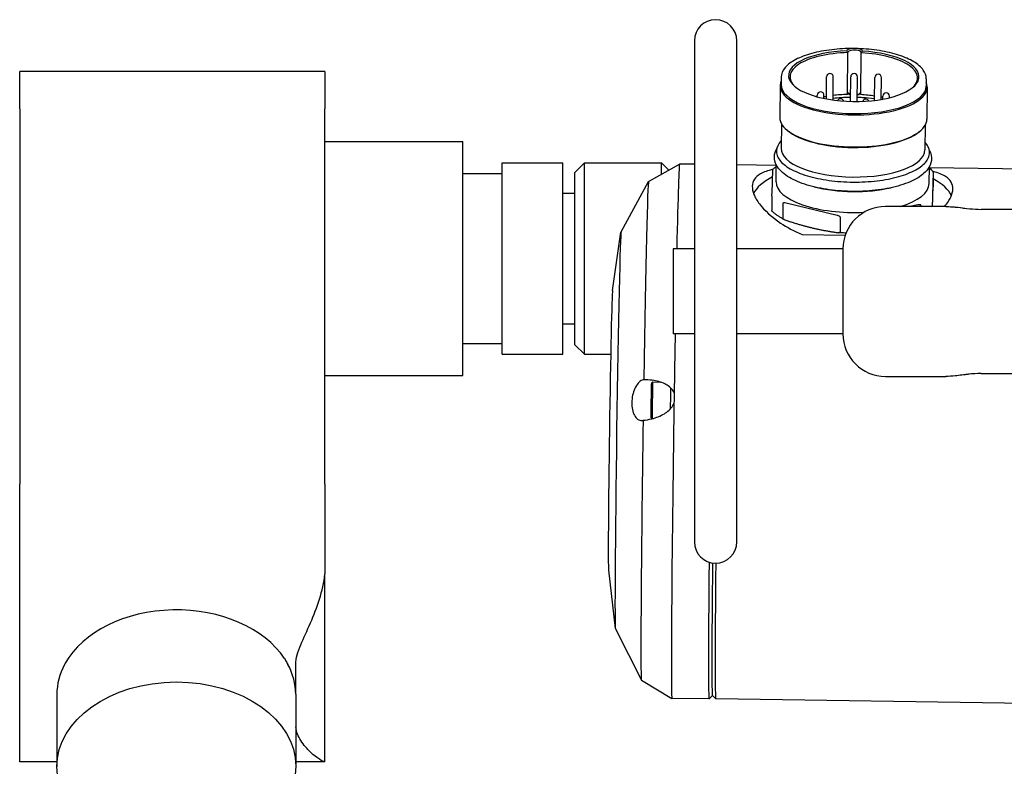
# Model space of a CAD drawing. Header units: inches. Extents: x 24 to 1128, y -74 to 748.
# Tile 123 of 256: x 399.49 to 405.29, y 219.74 to 224.14. Entities that reach past the tile are written whole.
import ezdxf

# ---------------------------------------------------------------- set-up
doc = ezdxf.new("R2010")
doc.units = ezdxf.units.IN
doc.header["$LTSCALE"] = 32
doc.header["$MEASUREMENT"] = 0
doc.layers.add('Visible (ANSI)', color=7, linetype='Continuous', lineweight=30)

msp = doc.modelspace()

# ---------------------------------------------------------------- linework, layer by layer
at = {"layer": 'Visible (ANSI)'}
for p, q in [((403.46405, 224.01416), (403.46405, 221.06416)), ((403.71405, 221.06416), (403.71405, 224.01416)), ((404.36544, 223.6989), (404.36812, 223.9455)), ((404.44417, 223.69778), (404.44685, 223.94438)), ((401.28905, 223.83341), (399.49152, 223.83341)), ((399.49152, 223.61374), (399.49152, 223.83341)), ((401.28905, 223.83341), (401.28905, 223.61374)), ((403.97546, 223.8005), (403.97499, 223.75698)), ((404.24132, 223.6727), (404.24273, 223.8023)), ((404.28062, 223.66625), (404.2821, 223.80187)), ((404.38296, 223.65775), (404.38454, 223.80334)), ((404.42233, 223.65738), (404.42391, 223.80291)), ((404.5247, 223.66399), (404.52615, 223.79826)), ((404.56413, 223.66973), (404.56552, 223.79783)), ((404.82974, 223.79123), (404.82927, 223.74771)), ((403.96902, 223.75161), (403.96698, 223.56303)), ((404.83511, 223.7422), (404.83307, 223.55363)), ((404.18783, 223.68495), (404.18793, 223.6943)), ((404.2271, 223.67554), (404.2273, 223.69387)), ((404.37593, 223.69822), (404.37597, 223.70185)), ((404.43415, 223.69739), (404.43419, 223.70102)), ((404.57352, 223.6714), (404.57371, 223.68879)), ((404.61298, 223.67983), (404.61307, 223.68837)), ((399.49152, 223.61374), (399.49152, 221.40403)), ((401.28905, 221.40403), (401.28905, 223.61374)), ((403.97643, 223.5272), (403.97485, 223.38203)), ((404.82284, 223.51801), (404.82126, 223.37284)), ((404.01204, 223.48688), (404.00674, 223.49141)), ((404.78636, 223.47847), (404.79176, 223.48288)), ((401.28905, 223.42168), (402.10155, 223.42168)), ((402.10155, 222.04446), (402.10155, 223.42168)), ((402.33178, 223.29696), (402.68922, 223.29696)), ((402.33178, 222.16919), (402.33178, 223.29696)), ((402.68922, 222.16919), (402.68922, 223.29696)), ((402.76093, 223.24043), (402.81733, 223.29696)), ((402.81733, 223.29696), (403.27006, 223.29696)), ((402.81733, 222.16919), (402.81733, 223.29696)), ((403.19421, 223.18687), (403.37677, 223.28884)), ((403.31345, 223.25347), (403.27006, 223.29696)), ((403.27006, 223.22924), (403.27006, 223.29696)), ((403.46405, 223.28761), (403.37683, 223.28885)), ((403.94619, 223.28074), (403.71405, 223.28405)), ((403.94515, 223.18425), (403.94623, 223.28432)), ((404.84667, 223.17446), (404.84775, 223.27453)), ((405.63834, 223.25661), (404.84768, 223.26788)), ((402.10155, 223.23418), (402.33178, 223.23418)), ((402.76093, 222.22572), (402.76093, 223.24043)), ((403.92126, 223.11788), (403.9258, 223.25431)), ((404.87056, 223.24084), (404.86601, 223.10441)), ((404.87076, 223.24194), (404.86982, 223.15568)), ((403.0324, 222.89021), (403.19408, 223.18672)), ((402.68922, 223.11781), (402.76093, 223.11781)), ((403.9209, 223.10227), (403.91996, 223.01601)), ((403.98516, 223.05703), (403.98422, 222.97078)), ((404.30513, 222.9873), (404.0037, 223.05984)), ((404.94476, 223.03916), (404.58905, 223.03916)), ((404.77978, 223.04878), (404.73373, 223.03916)), ((404.79844, 223.04544), (404.79838, 223.03916)), ((404.86565, 223.0888), (404.86511, 223.03916)), ((404.32351, 222.9756), (404.32258, 222.88934)), ((405.75655, 223.02242), (405.15205, 223.02242)), ((402.98194, 222.54558), (403.03194, 222.88816)), ((404.09862, 222.87446), (404.35277, 222.87084)), ((403.46405, 222.78916), (403.33905, 222.78916)), ((403.33905, 222.78916), (403.33905, 222.28916)), ((404.33905, 222.78916), (403.71405, 222.78916)), ((404.33905, 222.78916), (404.33905, 222.28916)), ((402.68922, 222.34833), (402.76093, 222.34833)), ((403.46405, 222.28916), (403.33905, 222.28916)), ((404.33905, 222.28916), (403.71405, 222.28916)), ((402.10155, 222.23196), (402.33178, 222.23196)), ((402.76093, 222.22572), (402.81733, 222.16919)), ((402.33178, 222.16919), (402.68922, 222.16919)), ((402.81733, 222.16919), (402.9714, 222.16919)), ((405.15205, 222.05591), (405.75655, 222.05591)), ((401.28905, 222.04446), (402.10155, 222.04446)), ((403.21096, 221.99867), (403.21894, 222.00643)), ((403.21895, 222.00644), (403.26355, 222.0058)), ((404.58905, 222.03916), (404.94476, 222.03916)), ((403.20809, 221.79791), (403.21585, 221.78993)), ((399.49152, 220.34337), (399.49152, 221.40403)), ((401.28905, 221.40403), (401.28905, 220.87621)), ((402.95845, 220.89773), (402.99865, 220.55386)), ((401.28905, 219.77015), (401.28905, 220.87621)), ((402.99906, 220.55181), (403.15222, 220.25081)), ((399.49152, 219.98982), (399.49152, 220.34337)), ((401.11652, 220.16768), (401.11652, 220.34337)), ((403.15234, 220.25065), (403.33193, 220.14352)), ((399.71027, 220.16659), (399.71027, 219.74189)), ((401.11652, 220.16768), (401.11783, 219.74406)), ((403.55046, 220.14039), (403.33199, 220.1435)), ((403.57042, 220.15974), (403.55056, 220.14044)), ((403.57032, 220.15984), (403.58972, 220.13988)), ((405.59349, 220.11126), (403.58982, 220.13983)), ((399.49152, 219.77015), (399.49152, 219.98982)), ((399.71027, 219.77015), (399.49152, 219.77015)), ((401.28877, 219.77015), (401.11775, 219.77015))]:
    msp.add_line(p, q, dxfattribs=at)
msp.add_circle((408.53905, 217.49266), 3.75, dxfattribs=at)
for centre, radius, start, end in [((403.58905, 224.01416), 0.125, 0, 180), ((404.26241, 223.80209), 0.01969, 359.377974, 179.377974), ((404.40423, 223.80313), 0.01969, 359.377974, 179.377974), ((404.54584, 223.79804), 0.01969, 359.377974, 179.377974), ((404.20761, 223.69408), 0.01969, 359.377974, 179.377974), ((404.32443, 223.65411), 0.01969, 16.536725, 153.213446), ((404.47402, 223.65198), 0.01969, 26.028377, 161.288005), ((404.59339, 223.68858), 0.01969, 359.377974, 179.377974), ((404.58905, 222.78916), 0.25, 90, 180), ((404.58905, 222.28916), 0.25, 180, 270), ((403.58905, 221.06416), 0.125, 180, 0)]:
    msp.add_arc(centre, radius, start, end, dxfattribs=at)
for centre, major_axis, ratio, start_param, end_param in [((404.40757, 223.95223), (-0.04724, 0.00051), 0.3891237, 5.2387886, 6.1259837), ((404.40749, 223.94498), (0.03937, -0.00043), 0.3891237, 6.2719451, 9.4185378), ((404.40757, 223.95223), (0.04724, -0.00051), 0.3891237, 0.1397213, 1.0269164), ((404.40272, 223.80674), (-0.38384, 0.00417), 0.3891237, 4.8256745, 10.8648085), ((404.40264, 223.79949), (-0.37596, 0.00408), 0.3891237, 4.8085528, 6.6969406), ((404.40264, 223.79949), (0.37596, -0.00408), 0.3891237, 5.86943, 7.7403375), ((404.40207, 223.7469), (0.43305, -0.0047), 0.3891237, 2.9762598, 6.4485181), ((404.40213, 223.75234), (0.42714, -0.00464), 0.3891237, 3.1415927, 6.2831853), ((404.39996, 223.55289), (-0.37596, 0.00408), 0.3891237, 5.1517593, 5.1940772), ((404.39996, 223.55289), (-0.37596, 0.00408), 0.3891237, 4.8085528, 5.0388127), ((404.40481, 223.69838), (-0.03937, 0.00043), 0.3891237, 5.7958571, 6.2769451), ((404.40469, 223.6875), (0.03937, -0.00043), 0.3891237, 2.145636, 2.3943816), ((404.39984, 223.54201), (0.40155, -0.00436), 0.3891237, 1.6159754, 1.6346197), ((404.39984, 223.54201), (0.40155, -0.00436), 0.3891237, 1.4894926, 1.5178961), ((404.40469, 223.6875), (0.03937, -0.00043), 0.3891237, 0.7297307, 1.096964), ((404.40481, 223.69838), (0.03937, -0.00043), 0.3891237, 0.0112402, 0.4698479), ((404.39996, 223.55289), (-0.37596, 0.00408), 0.3891237, 4.3776441, 4.5987448), ((404.39996, 223.55289), (-0.37596, 0.00408), 0.3891237, 4.2364752, 4.2643041), ((404.40002, 223.55833), (-0.43305, 0.0047), 0.3891237, 0, 3.1415927), ((404.39996, 223.55289), (0.42714, -0.00464), 0.3891237, 3.577702, 5.8470759), ((404.39806, 223.37743), (0.4232, -0.00459), 0.3891237, 3.1415927, 6.2831853), ((403.35441, 221.71618), (0.02242, 1.57267), 0.0080512, 0, 0.8200522), ((404.39473, 223.07056), (-0.59052, 0.00641), 0.3891237, 5.637873, 6.11564), ((403.17333, 221.71876), (0.02093, 1.46813), 0.0080512, 0.0046485, 1.3651448), ((404.39591, 223.17936), (-0.45076, 0.00489), 0.3891237, 0, 1.7253189), ((404.39717, 223.29541), (-0.43196, 0.00469), 0.3891237, 1.0171984, 2.1243942), ((404.39591, 223.17936), (0.45076, -0.00489), 0.3891237, 5.3855127, 6.2831853), ((404.39473, 223.07056), (0.59052, -0.00641), 0.3891237, 0.1687577, 0.6386809), ((403.01587, 221.72101), (0.01667, 1.16934), 0.0080512, 0.0152782, 3.1263145), ((402.9706, 221.72165), (0.01177, 0.82547), 0.0080512, 0.0611952, 3.0803975), ((403.35441, 221.71618), (-0.02242, -1.57267), 0.0080512, 4.3395827, 4.5683364), ((403.20953, 221.89829), (-0.00143, -0.10038), 0.0080512, 3.1496442, 6.2751337), ((403.2174, 221.89818), (-0.00154, -0.10826), 0.0080512, 3.1415927, 6.2701831), ((403.32369, 221.89667), (0.00168, 0.1181), 0.0080512, 0.8838408, 2.0041697), ((403.35441, 221.71618), (-0.02242, -1.57267), 0.0080512, 4.5683364, 4.6086316), ((403.34534, 221.89636), (0.00168, 0.1181), 0.0080512, 1.2568332, 1.6369495), ((403.35441, 221.71618), (-0.02242, -1.57267), 0.0080512, 4.6086316, 6.2831853), ((403.17333, 221.71876), (-0.02093, -1.46813), 0.0080512, 4.6702306, 6.2785368), ((403.57288, 221.71306), (-0.02242, -1.57267), 0.0080512, 5.2226397, 6.2912369), ((403.59257, 221.71278), (-0.02214, -1.55299), 0.0080512, 5.2329607, 6.2751337), ((403.59257, 221.71278), (-0.02214, -1.55299), 0.0080512, 5.2329607, 6.2751337), ((403.61225, 221.7125), (-0.02242, -1.57267), 0.0080512, 5.2265814, 6.2831853), ((400.41339, 220.16714), (-0.70312, -0.00109), 0.7071064, 3.5764012, 5.9048399), ((400.4134, 220.16659), (-0.70313, 0), 0.7071068, 5.9196774, 6.2831853), ((400.15215, 220.48018), (0.41931, 0.34933), 0.3903442, 2.3537797, 2.3714856), ((400.4134, 220.16659), (0.70313, 0), 0.7071068, 0.0021881, 0.363508)]:
    msp.add_ellipse(centre, major_axis=major_axis, ratio=ratio, start_param=start_param, end_param=end_param, dxfattribs=at)
msp.add_ellipse((400.41405, 219.74243), major_axis=(0.70378, 0.00109), ratio=0.7071064, dxfattribs=at)
for points, knots in [([(404.40189, 223.96931), (404.35809, 223.96968), (404.31431, 223.96737), (404.23088, 223.95756), (404.19125, 223.95008), (404.11982, 223.93056), (404.08802, 223.91854), (404.03505, 223.89076), (404.01383, 223.87502), (403.98413, 223.84008), (403.97568, 223.82052), (403.97546, 223.8005)], [4.7273003, 4.7273003, 4.7273003, 4.7273003, 5.0402253, 5.0402253, 5.3531504, 5.3531504, 5.6660754, 5.6660754, 5.9790004, 5.9790004, 6.2919255, 6.2919255, 6.2919255, 6.2919255]), ([(404.43218, 223.9677), (404.4312, 223.96794), (404.43009, 223.96814), (404.42452, 223.96892), (404.41887, 223.96906), (404.41158, 223.96919), (404.41076, 223.9692), (404.40961, 223.96922), (404.40929, 223.96922), (404.40869, 223.96923), (404.40842, 223.96923), (404.40816, 223.96924), (404.40788, 223.96924), (404.40761, 223.96925), (404.40695, 223.96925), (404.40656, 223.96926), (404.40519, 223.96928), (404.40421, 223.96929), (404.40115, 223.96932), (404.39906, 223.96934), (404.39235, 223.9693), (404.3883, 223.96914), (404.38472, 223.96853), (404.38436, 223.96846), (404.384, 223.96838)], [0.39915089, 0.39915089, 0.39915089, 0.39915089, 0.41311804, 0.41311804, 0.46335733, 0.46335733, 0.46969819, 0.46969819, 0.47219264, 0.47219264, 0.47423796, 0.47423796, 0.47423796, 0.47630214, 0.47630214, 0.47923797, 0.47923797, 0.48658141, 0.48658141, 0.5021229, 0.5021229, 0.53710237, 0.53710237, 0.54125736, 0.54125736, 0.54125736, 0.54125736]), ([(404.82974, 223.79123), (404.82993, 223.80899), (404.82364, 223.82659), (404.79926, 223.86065), (404.78, 223.87704), (404.73086, 223.90649), (404.70093, 223.91955), (404.63288, 223.94152), (404.59477, 223.95043), (404.51381, 223.96336), (404.47097, 223.96738), (404.42329, 223.96893), (404.41885, 223.96905), (404.4144, 223.96913)], [3.1503328, 3.1503328, 3.1503328, 3.1503328, 3.4279924, 3.4279924, 3.737427, 3.737427, 4.0468617, 4.0468617, 4.3562964, 4.3562964, 4.665731, 4.665731, 4.6975061, 4.6975061, 4.6975061, 4.6975061]), ([(404.38322, 223.68188), (404.36494, 223.68174), (404.34671, 223.68109), (404.31249, 223.67889), (404.29645, 223.67745), (404.28072, 223.67559)], [4.76843318, 4.76843318, 4.76843318, 4.76843318, 4.91158384, 4.91158384, 5.04045153, 5.04045153, 5.04045153, 5.04045153]), ([(404.37597, 223.70185), (404.37597, 223.70251), (404.37588, 223.70311), (404.37551, 223.70429), (404.3752, 223.70482), (404.37438, 223.70579), (404.3738, 223.70619), (404.37241, 223.70667), (404.37161, 223.70665), (404.37061, 223.70624), (404.37035, 223.7061), (404.3701, 223.70593)], [0, 0, 0, 0, 0.00547246, 0.00547246, 0.011878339, 0.011878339, 0.020307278, 0.020307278, 0.030600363, 0.030600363, 0.034235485, 0.034235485, 0.034235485, 0.034235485]), ([(404.52479, 223.67256), (404.50181, 223.67585), (404.47815, 223.67829), (404.4437, 223.68053), (404.43316, 223.68104), (404.42259, 223.68139)], [4.39370424, 4.39370424, 4.39370424, 4.39370424, 4.58296462, 4.58296462, 4.66574075, 4.66574075, 4.66574075, 4.66574075]), ([(404.43999, 223.70493), (404.43971, 223.70515), (404.43943, 223.70531), (404.43841, 223.70572), (404.43762, 223.70572), (404.43621, 223.7052), (404.43559, 223.70473), (404.43484, 223.7037), (404.43461, 223.70324), (404.43428, 223.7022), (404.43419, 223.70163), (404.43419, 223.70102)], [0.095494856, 0.095494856, 0.095494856, 0.095494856, 0.099720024, 0.099720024, 0.109996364, 0.109996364, 0.119116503, 0.119116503, 0.124469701, 0.124469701, 0.129567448, 0.129567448, 0.129567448, 0.129567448]), ([(403.97534, 223.42695), (403.96635, 223.41746), (403.9594, 223.40758), (403.94594, 223.3788), (403.94478, 223.35919), (403.95784, 223.3214), (403.97174, 223.30327), (404.01321, 223.26905), (404.04135, 223.25305), (404.10873, 223.2253), (404.14793, 223.21356), (404.23337, 223.19546), (404.27957, 223.18909), (404.37438, 223.18231), (404.42296, 223.1819), (404.51765, 223.18706), (404.56374, 223.19264), (404.64886, 223.20924), (404.68785, 223.22026), (404.75489, 223.24676), (404.78289, 223.26223), (404.82501, 223.29634), (404.83914, 223.31502), (404.85105, 223.35322), (404.84932, 223.37257), (404.83581, 223.40017), (404.8296, 223.40911), (404.82175, 223.41776)], [5.9457436, 5.9457436, 5.9457436, 5.9457436, 6.1168144, 6.1168144, 6.4303015, 6.4303015, 6.7412401, 6.7412401, 7.0645221, 7.0645221, 7.3869322, 7.3869322, 7.7082977, 7.7082977, 8.0292689, 8.0292689, 8.3502468, 8.3502468, 8.6716369, 8.6716369, 8.9940953, 8.9940953, 9.3173174, 9.3173174, 9.6267735, 9.6267735, 9.7797, 9.7797, 9.7797, 9.7797]), ([(404.84713, 223.37129), (404.8572, 223.35268), (404.86186, 223.33161), (404.8571, 223.29153), (404.84875, 223.27309), (404.82053, 223.23609), (404.79822, 223.21839), (404.74035, 223.18558), (404.70331, 223.17107), (404.62087, 223.1483), (404.57575, 223.13991), (404.48168, 223.12949), (404.43283, 223.12737), (404.33572, 223.12937), (404.28749, 223.13348), (404.19598, 223.14758), (404.15275, 223.1576), (404.07493, 223.18308), (404.04053, 223.19858), (403.9836, 223.2352), (403.96108, 223.2565), (403.93901, 223.29773), (403.93438, 223.31553), (403.93498, 223.33339)], [2.919984, 2.919984, 2.919984, 2.919984, 3.1747848, 3.1747848, 3.415232, 3.415232, 3.722775, 3.722775, 4.0666121, 4.0666121, 4.4003576, 4.4003576, 4.7287814, 4.7287814, 5.0559505, 5.0559505, 5.384847, 5.384847, 5.7197368, 5.7197368, 6.0639168, 6.0639168, 6.2831853, 6.2831853, 6.2831853, 6.2831853]), ([(403.92599, 223.2582), (403.92984, 223.26173), (403.93394, 223.2652), (403.94081, 223.27061), (403.94343, 223.27258), (403.94613, 223.27453)], [0.385046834, 0.385046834, 0.385046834, 0.385046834, 0.441867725, 0.441867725, 0.47506279, 0.47506279, 0.47506279, 0.47506279]), ([(404.84765, 223.26475), (404.85167, 223.2617), (404.85551, 223.25861), (404.86326, 223.25194), (404.86713, 223.24836), (404.87074, 223.24473)], [2.64904953, 2.64904953, 2.64904953, 2.64904953, 2.69937213, 2.69937213, 2.75602036, 2.75602036, 2.75602036, 2.75602036]), ([(403.92603, 223.25729), (403.89739, 223.25093), (403.87247, 223.24242), (403.83772, 223.22222), (403.82578, 223.21149), (403.80971, 223.18705), (403.80561, 223.17334), (403.80463, 223.14419), (403.80774, 223.12785), (403.82182, 223.09269), (403.83278, 223.07387), (403.87658, 223.01619), (403.92091, 222.97603), (404.00818, 222.91778), (404.05119, 222.89433), (404.09862, 222.87446)], [-3.2083365, -3.2083365, -3.2083365, -3.2083365, -2.855521, -2.855521, -2.5700569, -2.5700569, -2.2845928, -2.2845928, -1.9991286, -1.9991286, -1.7136645, -1.7136645, -1.1427363, -1.1427363, -0.7401268, -0.7401268, -0.7401268, -0.7401268]), ([(404.87076, 223.24194), (404.87076, 223.24223), (404.87076, 223.24255), (404.87077, 223.24307), (404.87077, 223.24336), (404.87077, 223.2442), (404.87076, 223.24452), (404.87072, 223.24524), (404.87063, 223.2431), (404.87056, 223.24084)], [-0.245837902, -0.245837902, -0.245837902, -0.245837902, -0.24342626, -0.24342626, -0.24057759, -0.24057759, -0.231354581, -0.231354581, -0.187089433, -0.187089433, -0.187089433, -0.187089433]), ([(404.93764, 223.03916), (404.95326, 223.05794), (404.96528, 223.0764), (404.98144, 223.11112), (404.98558, 223.12735), (404.98655, 223.1565), (404.98341, 223.17031), (404.96923, 223.19518), (404.95818, 223.20624), (404.92468, 223.2278), (404.89968, 223.23724), (404.87066, 223.2445)], [1.7139874, 1.7139874, 1.7139874, 1.7139874, 1.9991286, 1.9991286, 2.2845928, 2.2845928, 2.5700569, 2.5700569, 2.855521, 2.855521, 3.2202657, 3.2202657, 3.2202657, 3.2202657]), ([(404.86954, 223.14256), (404.8696, 223.14453), (404.86966, 223.14704), (404.86975, 223.1511), (404.86977, 223.15234), (404.8698, 223.15389), (404.8698, 223.15433), (404.86981, 223.15502), (404.86982, 223.15539), (404.86982, 223.15568)], [0.201132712, 0.201132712, 0.201132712, 0.201132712, 0.231354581, 0.231354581, 0.24057759, 0.24057759, 0.24342626, 0.24342626, 0.245837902, 0.245837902, 0.245837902, 0.245837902]), ([(403.9209, 223.10227), (403.9209, 223.10256), (403.92091, 223.10293), (403.92092, 223.10362), (403.92092, 223.10406), (403.92095, 223.10561), (403.92097, 223.10685), (403.92108, 223.11236), (403.92118, 223.11562), (403.92126, 223.11788)], [-0.245837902, -0.245837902, -0.245837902, -0.245837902, -0.24342626, -0.24342626, -0.24057759, -0.24057759, -0.231354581, -0.231354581, -0.187089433, -0.187089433, -0.187089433, -0.187089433]), ([(404.86601, 223.10441), (404.86594, 223.10215), (404.86584, 223.09889), (404.86573, 223.09338), (404.8657, 223.09214), (404.86568, 223.09059), (404.86567, 223.09015), (404.86566, 223.08946), (404.86566, 223.08909), (404.86565, 223.0888)], [-0.058748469, -0.058748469, -0.058748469, -0.058748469, -0.014483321, -0.014483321, -0.005260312, -0.005260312, -0.002411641, -0.002411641, 0, 0, 0, 0]), ([(404.0037, 223.05984), (403.99871, 223.06104), (403.99274, 223.06192), (403.98741, 223.06008), (403.98639, 223.05954), (403.9856, 223.05854), (403.98541, 223.05822), (403.98522, 223.05766), (403.98516, 223.05733), (403.98516, 223.05703)], [-0.058748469, -0.058748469, -0.058748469, -0.058748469, -0.014483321, -0.014483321, -0.005260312, -0.005260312, -0.002411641, -0.002411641, 0, 0, 0, 0]), ([(404.79844, 223.04544), (404.79845, 223.04573), (404.79839, 223.04606), (404.79821, 223.04663), (404.79803, 223.04695), (404.79725, 223.04798), (404.79623, 223.04855), (404.7909, 223.05054), (404.78484, 223.04984), (404.77978, 223.04878)], [-0.245837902, -0.245837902, -0.245837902, -0.245837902, -0.24342626, -0.24342626, -0.24057759, -0.24057759, -0.231354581, -0.231354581, -0.187089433, -0.187089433, -0.187089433, -0.187089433]), ([(404.94476, 223.03916), (404.99051, 223.03916), (405.03701, 223.03124), (405.10754, 223.02411), (405.12984, 223.02235), (405.15205, 223.02235)], [0, 0, 0, 0, 0.3858058, 0.3858058, 0.55509184, 0.55509184, 0.55509184, 0.55509184]), ([(403.91998, 223.01321), (403.91997, 223.01322), (403.91997, 223.01325), (403.91996, 223.01343), (403.91995, 223.01375), (403.91995, 223.01459), (403.91995, 223.01488), (403.91996, 223.0154), (403.91996, 223.01572), (403.91996, 223.01601)], [-0.01854014, -0.01854014, -0.01854014, -0.01854014, -0.014483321, -0.014483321, -0.005260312, -0.005260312, -0.002411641, -0.002411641, 0, 0, 0, 0]), ([(403.99192, 222.96293), (403.98601, 222.96598), (403.98031, 222.96909), (403.96934, 222.97544), (403.96407, 222.97868), (403.95399, 222.98528), (403.94918, 222.98864), (403.94002, 222.99547), (403.93567, 222.99895), (403.92746, 223.00601), (403.92359, 223.00959), (403.91998, 223.01322)], [5.61437187, 5.61437187, 5.61437187, 5.61437187, 5.6710201, 5.6710201, 5.72766833, 5.72766833, 5.78431656, 5.78431656, 5.84096479, 5.84096479, 5.89761302, 5.89761302, 5.89761302, 5.89761302]), ([(404.32351, 222.9756), (404.32352, 222.97589), (404.32347, 222.97625), (404.32329, 222.9769), (404.32311, 222.97731), (404.32234, 222.97869), (404.32133, 222.97971), (404.31608, 222.9841), (404.31012, 222.9861), (404.30513, 222.9873)], [-0.245837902, -0.245837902, -0.245837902, -0.245837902, -0.24342626, -0.24342626, -0.24057759, -0.24057759, -0.231354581, -0.231354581, -0.187089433, -0.187089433, -0.187089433, -0.187089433]), ([(403.98422, 222.97078), (403.98422, 222.97048), (403.98427, 222.97013), (403.98445, 222.96948), (403.98462, 222.96907), (403.98539, 222.96769), (403.9864, 222.96666), (403.99027, 222.96343), (403.994, 222.96171), (403.99765, 222.96052)], [-0.245837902, -0.245837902, -0.245837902, -0.245837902, -0.24342626, -0.24342626, -0.24057759, -0.24057759, -0.231354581, -0.231354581, -0.201132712, -0.201132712, -0.201132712, -0.201132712]), ([(404.309, 222.88559), (404.31266, 222.88502), (404.31639, 222.88494), (404.32032, 222.8863), (404.32134, 222.88683), (404.32214, 222.88784), (404.32232, 222.88816), (404.32252, 222.88872), (404.32257, 222.88905), (404.32258, 222.88934)], [-0.04470519, -0.04470519, -0.04470519, -0.04470519, -0.014483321, -0.014483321, -0.005260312, -0.005260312, -0.002411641, -0.002411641, 0, 0, 0, 0]), ([(404.35723, 222.88276), (404.35218, 222.88295), (404.34713, 222.88317), (404.33186, 222.88393), (404.32167, 222.88457), (404.31153, 222.88532)], [4.773628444, 4.773628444, 4.773628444, 4.773628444, 4.803621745, 4.803621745, 4.864455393, 4.864455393, 4.864455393, 4.864455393]), ([(405.15205, 222.05619), (405.12705, 222.05619), (405.10189, 222.05417), (405.05111, 222.04849), (405.02508, 222.04461), (404.981, 222.04031), (404.96275, 222.03916), (404.94476, 222.03916)], [0, 0, 0, 0, 0.19051892, 0.19051892, 0.40290378, 0.40290378, 0.55558486, 0.55558486, 0.55558486, 0.55558486]), ([(405.15205, 222.05619), (405.12772, 222.05619), (405.10331, 222.05424), (405.07239, 222.05085), (405.06499, 222.04997), (405.05764, 222.04907)], [0, 0, 0, 0, 0.18539777, 0.18539777, 0.24436742, 0.24436742, 0.24436742, 0.24436742]), ([(403.16603, 222.01873), (403.16313, 222.01836), (403.16024, 222.01765), (403.1499, 222.01373), (403.14176, 222.00799), (403.12645, 221.99093), (403.11929, 221.9796), (403.10853, 221.95612), (403.10394, 221.94281), (403.09759, 221.91431), (403.09585, 221.89912), (403.09542, 221.87103), (403.09671, 221.85646), (403.10223, 221.83039), (403.10644, 221.81889), (403.11655, 221.79976), (403.12341, 221.79139), (403.13829, 221.78082), (403.14631, 221.77861), (403.15379, 221.7791), (403.1566, 221.77928), (403.15949, 221.77986), (403.1624, 221.78081)], [-0.9741877, -0.9741877, -0.9741877, -0.9741877, -0.9276072, -0.9276072, -0.8035433, -0.8035433, -0.6794793, -0.6794793, -0.5716415, -0.5716415, -0.4638036, -0.4638036, -0.3559657, -0.3559657, -0.2481279, -0.2481279, -0.1240639, -0.1240639, 0, 0, 0, 0.0465805, 0.0465805, 0.0465805, 0.0465805]), ([(403.3451, 221.94212), (403.34333, 221.94614), (403.34129, 221.9499), (403.32768, 221.97137), (403.30815, 221.98588), (403.26829, 222.00592), (403.24263, 222.01288), (403.19953, 222.01842), (403.18255, 222.01913), (403.16603, 222.01873)], [0.81248761, 0.81248761, 0.81248761, 0.81248761, 0.84602143, 0.84602143, 1.02520628, 1.02520628, 1.24566883, 1.24566883, 1.38446178, 1.38446178, 1.38446178, 1.38446178]), ([(403.1624, 221.78081), (403.17894, 221.78232), (403.19596, 221.78502), (403.23932, 221.7957), (403.26524, 221.80578), (403.30578, 221.83076), (403.32579, 221.84774), (403.34008, 221.87097), (403.34224, 221.87499), (403.34414, 221.87924)], [0.08166959, 0.08166959, 0.08166959, 0.08166959, 0.22046255, 0.22046255, 0.4409251, 0.4409251, 0.62010995, 0.62010995, 0.65364377, 0.65364377, 0.65364377, 0.65364377]), ([(401.11652, 220.34337), (401.11652, 220.38027), (401.12976, 220.41854), (401.16371, 220.49957), (401.1843, 220.54242), (401.24241, 220.67672), (401.27803, 220.77464), (401.28905, 220.87621)], [8.6988277, 8.6988277, 8.6988277, 8.6988277, 9.0964443, 9.0964443, 9.4940609, 9.4940609, 10.2729535, 10.2729535, 10.2729535, 10.2729535]), ([(401.05077, 220.37756), (401.05541, 220.37005), (401.05981, 220.36266), (401.0662, 220.3514), (401.06842, 220.34738), (401.07058, 220.34337)], [8.16155846, 8.16155846, 8.16155846, 8.16155846, 8.24405912, 8.24405912, 8.28979149, 8.28979149, 8.28979149, 8.28979149]), ([(401.28905, 219.77015), (401.27803, 219.76981), (401.24241, 219.79011), (401.1843, 219.84549), (401.16371, 219.86831), (401.13188, 219.91872), (401.11988, 219.94528), (401.11712, 219.97628)], [1.3254834, 1.3254834, 1.3254834, 1.3254834, 2.104376, 2.104376, 2.5019926, 2.5019926, 2.8499701, 2.8499701, 2.8499701, 2.8499701])]:
    msp.add_open_spline(points, degree=3, knots=knots, dxfattribs=at)
for points in [[(404.36094, 223.95562), (404.3632, 223.95217), (404.36559, 223.9488), (404.36812, 223.9455)], [(404.44685, 223.94438), (404.44949, 223.9476), (404.45199, 223.95091), (404.45438, 223.95428)], [(403.93498, 223.33339), (403.93553, 223.35001), (403.94057, 223.36632), (403.94896, 223.38104)], [(403.9258, 223.25431), (403.92587, 223.25632), (403.92594, 223.25824), (403.92599, 223.25821)], [(404.94476, 223.03916), (404.98134, 223.03916), (405.0189, 223.03424), (405.05738, 223.02945)]]:
    msp.add_open_spline(points, degree=3, dxfattribs=at)
for points, weights in [([(404.8671, 223.06383), (404.86824, 223.09785), (404.86954, 223.14256)], [1.62234181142, 1.62234181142, 1.56673803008]), ([(404.86626, 223.03916), (404.86668, 223.05099), (404.8671, 223.06383)], [1.6144213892, 1.62234181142, 1.62234181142]), ([(403.99765, 222.96052), (404.07806, 222.93287), (404.15323, 222.91478)], [1.56673803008, 1.62234181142, 1.62234181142]), ([(404.15323, 222.91478), (404.2284, 222.89668), (404.309, 222.88559)], [1.62234181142, 1.62234181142, 1.56673803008])]:
    msp.add_rational_spline(points, weights, degree=2, dxfattribs=at)

doc.saveas('drawing.dxf')
